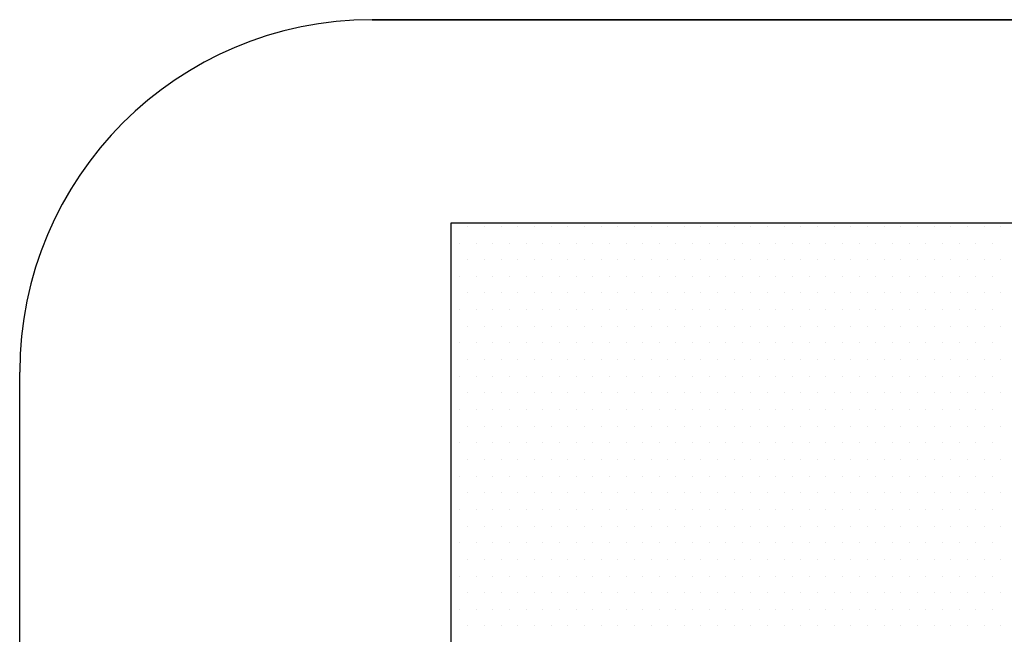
# Model space of a CAD drawing. Extents: x -71 to 52, y -13 to 68.
# Tile 52 of 81: x 32.235 to 32.403, y 50.306 to 50.411. Entities that reach past the tile are written whole.
import ezdxf

# ---------------------------------------------------------------- set-up
doc = ezdxf.new("R2010")
doc.units = 0
doc.header["$LTSCALE"] = 1.21
doc.header["$MEASUREMENT"] = 0
doc.layers.get('0').update_dxf_attribs({"linetype": 'CONTINUOUS'})
doc.layers.add('DIECUT', color=161, linetype='CONTINUOUS')
doc.layers.add('parker', color=40, linetype='CONTINUOUS')

# ---------------------------------------------------------------- blocks, each defined once
blk = doc.blocks.new('*X5')
at = {"color": 0}
for p, q in [((8.94375, 1.4625), (8.94375, 1.4625)), ((8.95312, 1.4625), (8.95312, 1.4625)), ((8.9625, 1.4625), (8.9625, 1.4625)), ((8.97188, 1.4625), (8.97188, 1.4625)), ((8.98125, 1.4625), (8.98125, 1.4625)), ((8.99063, 1.4625), (8.99063, 1.4625)), ((9, 1.4625), (9, 1.4625)), ((9.00938, 1.4625), (9.00938, 1.4625)), ((9.01875, 1.4625), (9.01875, 1.4625)), ((9.02813, 1.4625), (9.02813, 1.4625)), ((9.0375, 1.4625), (9.0375, 1.4625)), ((9.04688, 1.4625), (9.04688, 1.4625)), ((9.05625, 1.4625), (9.05625, 1.4625)), ((9.06563, 1.4625), (9.06563, 1.4625)), ((9.075, 1.4625), (9.075, 1.4625)), ((9.08438, 1.4625), (9.08438, 1.4625)), ((9.09375, 1.4625), (9.09375, 1.4625)), ((9.10313, 1.4625), (9.10313, 1.4625)), ((9.1125, 1.4625), (9.1125, 1.4625)), ((9.12188, 1.4625), (9.12188, 1.4625)), ((9.13125, 1.4625), (9.13125, 1.4625)), ((9.14063, 1.4625), (9.14063, 1.4625)), ((9.15, 1.4625), (9.15, 1.4625)), ((9.15938, 1.4625), (9.15938, 1.4625)), ((9.16875, 1.4625), (9.16875, 1.4625)), ((9.17813, 1.4625), (9.17813, 1.4625)), ((9.1875, 1.4625), (9.1875, 1.4625)), ((9.19688, 1.4625), (9.19688, 1.4625)), ((9.20625, 1.4625), (9.20625, 1.4625)), ((9.21563, 1.4625), (9.21563, 1.4625)), ((9.225, 1.4625), (9.225, 1.4625)), ((9.23438, 1.4625), (9.23438, 1.4625)), ((9.24375, 1.4625), (9.24375, 1.4625)), ((9.25313, 1.4625), (9.25313, 1.4625)), ((8.94844, 1.45312), (8.94844, 1.45312)), ((8.95781, 1.45312), (8.95781, 1.45312)), ((8.96719, 1.45312), (8.96719, 1.45312)), ((8.97656, 1.45312), (8.97656, 1.45312)), ((8.98594, 1.45312), (8.98594, 1.45312)), ((8.99531, 1.45312), (8.99531, 1.45312)), ((9.00469, 1.45312), (9.00469, 1.45312)), ((9.01406, 1.45312), (9.01406, 1.45312)), ((9.02344, 1.45312), (9.02344, 1.45312)), ((9.03281, 1.45312), (9.03281, 1.45312)), ((9.04219, 1.45312), (9.04219, 1.45312)), ((9.05156, 1.45312), (9.05156, 1.45312)), ((9.06094, 1.45312), (9.06094, 1.45312)), ((9.07031, 1.45312), (9.07031, 1.45312)), ((9.07969, 1.45312), (9.07969, 1.45312)), ((9.08906, 1.45312), (9.08906, 1.45312)), ((9.09844, 1.45312), (9.09844, 1.45312)), ((9.10781, 1.45312), (9.10781, 1.45312)), ((9.11719, 1.45312), (9.11719, 1.45312)), ((9.12656, 1.45312), (9.12656, 1.45312)), ((9.13594, 1.45312), (9.13594, 1.45312)), ((9.14531, 1.45312), (9.14531, 1.45312)), ((9.15469, 1.45312), (9.15469, 1.45312)), ((9.16406, 1.45312), (9.16406, 1.45312)), ((9.17344, 1.45312), (9.17344, 1.45312)), ((9.18281, 1.45312), (9.18281, 1.45312)), ((9.19219, 1.45312), (9.19219, 1.45312)), ((9.20156, 1.45312), (9.20156, 1.45312)), ((9.21094, 1.45312), (9.21094, 1.45312)), ((9.22031, 1.45312), (9.22031, 1.45312)), ((9.22969, 1.45312), (9.22969, 1.45312)), ((9.23906, 1.45312), (9.23906, 1.45312)), ((9.24844, 1.45312), (9.24844, 1.45312)), ((8.94375, 1.44375), (8.94375, 1.44375)), ((8.95312, 1.44375), (8.95312, 1.44375)), ((8.9625, 1.44375), (8.9625, 1.44375)), ((8.97188, 1.44375), (8.97188, 1.44375)), ((8.98125, 1.44375), (8.98125, 1.44375)), ((8.99063, 1.44375), (8.99063, 1.44375)), ((9, 1.44375), (9, 1.44375)), ((9.00938, 1.44375), (9.00938, 1.44375)), ((9.01875, 1.44375), (9.01875, 1.44375)), ((9.02813, 1.44375), (9.02813, 1.44375)), ((9.0375, 1.44375), (9.0375, 1.44375)), ((9.04688, 1.44375), (9.04688, 1.44375)), ((9.05625, 1.44375), (9.05625, 1.44375)), ((9.06563, 1.44375), (9.06563, 1.44375)), ((9.075, 1.44375), (9.075, 1.44375)), ((9.08438, 1.44375), (9.08438, 1.44375)), ((9.09375, 1.44375), (9.09375, 1.44375)), ((9.10313, 1.44375), (9.10313, 1.44375)), ((9.1125, 1.44375), (9.1125, 1.44375)), ((9.12188, 1.44375), (9.12188, 1.44375)), ((9.13125, 1.44375), (9.13125, 1.44375)), ((9.14063, 1.44375), (9.14063, 1.44375)), ((9.15, 1.44375), (9.15, 1.44375)), ((9.15938, 1.44375), (9.15938, 1.44375)), ((9.16875, 1.44375), (9.16875, 1.44375)), ((9.17813, 1.44375), (9.17813, 1.44375)), ((9.1875, 1.44375), (9.1875, 1.44375)), ((9.19688, 1.44375), (9.19688, 1.44375)), ((9.20625, 1.44375), (9.20625, 1.44375)), ((9.21563, 1.44375), (9.21563, 1.44375)), ((9.225, 1.44375), (9.225, 1.44375)), ((9.23438, 1.44375), (9.23438, 1.44375)), ((9.24375, 1.44375), (9.24375, 1.44375)), ((9.25313, 1.44375), (9.25313, 1.44375)), ((8.94844, 1.43437), (8.94844, 1.43437)), ((8.95781, 1.43437), (8.95781, 1.43437)), ((8.96719, 1.43437), (8.96719, 1.43437)), ((8.97656, 1.43437), (8.97656, 1.43437)), ((8.98594, 1.43437), (8.98594, 1.43437)), ((8.99531, 1.43437), (8.99531, 1.43437)), ((9.00469, 1.43437), (9.00469, 1.43437)), ((9.01406, 1.43437), (9.01406, 1.43437)), ((9.02344, 1.43437), (9.02344, 1.43437)), ((9.03281, 1.43437), (9.03281, 1.43437)), ((9.04219, 1.43437), (9.04219, 1.43437)), ((9.05156, 1.43437), (9.05156, 1.43437)), ((9.06094, 1.43437), (9.06094, 1.43437)), ((9.07031, 1.43437), (9.07031, 1.43437)), ((9.07969, 1.43437), (9.07969, 1.43437)), ((9.08906, 1.43437), (9.08906, 1.43437)), ((9.09844, 1.43437), (9.09844, 1.43437)), ((9.10781, 1.43437), (9.10781, 1.43437)), ((9.11719, 1.43437), (9.11719, 1.43437)), ((9.12656, 1.43437), (9.12656, 1.43437)), ((9.13594, 1.43437), (9.13594, 1.43437)), ((9.14531, 1.43437), (9.14531, 1.43437)), ((9.15469, 1.43437), (9.15469, 1.43437)), ((9.16406, 1.43437), (9.16406, 1.43437)), ((9.17344, 1.43437), (9.17344, 1.43437)), ((9.18281, 1.43437), (9.18281, 1.43437)), ((9.19219, 1.43437), (9.19219, 1.43437)), ((9.20156, 1.43437), (9.20156, 1.43437)), ((9.21094, 1.43437), (9.21094, 1.43437)), ((9.22031, 1.43437), (9.22031, 1.43437)), ((9.22969, 1.43437), (9.22969, 1.43437)), ((9.23906, 1.43437), (9.23906, 1.43437)), ((9.24844, 1.43437), (9.24844, 1.43437)), ((8.94375, 1.425), (8.94375, 1.425)), ((8.95312, 1.425), (8.95312, 1.425)), ((8.9625, 1.425), (8.9625, 1.425)), ((8.97188, 1.425), (8.97188, 1.425)), ((8.98125, 1.425), (8.98125, 1.425)), ((8.99063, 1.425), (8.99063, 1.425)), ((9, 1.425), (9, 1.425)), ((9.00938, 1.425), (9.00938, 1.425)), ((9.01875, 1.425), (9.01875, 1.425)), ((9.02813, 1.425), (9.02813, 1.425)), ((9.0375, 1.425), (9.0375, 1.425)), ((9.04688, 1.425), (9.04688, 1.425)), ((9.05625, 1.425), (9.05625, 1.425)), ((9.06563, 1.425), (9.06563, 1.425)), ((9.075, 1.425), (9.075, 1.425)), ((9.08438, 1.425), (9.08438, 1.425)), ((9.09375, 1.425), (9.09375, 1.425)), ((9.10313, 1.425), (9.10313, 1.425)), ((9.1125, 1.425), (9.1125, 1.425)), ((9.12188, 1.425), (9.12188, 1.425)), ((9.13125, 1.425), (9.13125, 1.425)), ((9.14063, 1.425), (9.14063, 1.425)), ((9.15, 1.425), (9.15, 1.425)), ((9.15938, 1.425), (9.15938, 1.425)), ((9.16875, 1.425), (9.16875, 1.425)), ((9.17813, 1.425), (9.17813, 1.425)), ((9.1875, 1.425), (9.1875, 1.425)), ((9.19688, 1.425), (9.19688, 1.425)), ((9.20625, 1.425), (9.20625, 1.425)), ((9.21563, 1.425), (9.21563, 1.425)), ((9.225, 1.425), (9.225, 1.425)), ((9.23438, 1.425), (9.23438, 1.425)), ((9.24375, 1.425), (9.24375, 1.425)), ((9.25313, 1.425), (9.25313, 1.425)), ((8.94844, 1.41562), (8.94844, 1.41562)), ((8.95781, 1.41562), (8.95781, 1.41562)), ((8.96719, 1.41562), (8.96719, 1.41562)), ((8.97656, 1.41562), (8.97656, 1.41562)), ((8.98594, 1.41562), (8.98594, 1.41562)), ((8.99531, 1.41562), (8.99531, 1.41562)), ((9.00469, 1.41562), (9.00469, 1.41562)), ((9.01406, 1.41562), (9.01406, 1.41562)), ((9.02344, 1.41562), (9.02344, 1.41562)), ((9.03281, 1.41562), (9.03281, 1.41562)), ((9.04219, 1.41562), (9.04219, 1.41562)), ((9.05156, 1.41562), (9.05156, 1.41562)), ((9.06094, 1.41562), (9.06094, 1.41562)), ((9.07031, 1.41562), (9.07031, 1.41562)), ((9.07969, 1.41562), (9.07969, 1.41562)), ((9.08906, 1.41562), (9.08906, 1.41562)), ((9.09844, 1.41562), (9.09844, 1.41562)), ((9.10781, 1.41562), (9.10781, 1.41562)), ((9.11719, 1.41562), (9.11719, 1.41562)), ((9.12656, 1.41562), (9.12656, 1.41562)), ((9.13594, 1.41562), (9.13594, 1.41562)), ((9.14531, 1.41562), (9.14531, 1.41562)), ((9.15469, 1.41562), (9.15469, 1.41562)), ((9.16406, 1.41562), (9.16406, 1.41562)), ((9.17344, 1.41562), (9.17344, 1.41562)), ((9.18281, 1.41562), (9.18281, 1.41562)), ((9.19219, 1.41562), (9.19219, 1.41562)), ((9.20156, 1.41562), (9.20156, 1.41562)), ((9.21094, 1.41562), (9.21094, 1.41562)), ((9.22031, 1.41562), (9.22031, 1.41562)), ((9.22969, 1.41562), (9.22969, 1.41562)), ((9.23906, 1.41562), (9.23906, 1.41562)), ((9.24844, 1.41562), (9.24844, 1.41562)), ((8.94375, 1.40625), (8.94375, 1.40625)), ((8.95312, 1.40625), (8.95312, 1.40625)), ((8.9625, 1.40625), (8.9625, 1.40625)), ((8.97188, 1.40625), (8.97188, 1.40625)), ((8.98125, 1.40625), (8.98125, 1.40625)), ((8.99063, 1.40625), (8.99063, 1.40625)), ((9, 1.40625), (9, 1.40625)), ((9.00938, 1.40625), (9.00938, 1.40625)), ((9.01875, 1.40625), (9.01875, 1.40625)), ((9.02813, 1.40625), (9.02813, 1.40625)), ((9.0375, 1.40625), (9.0375, 1.40625)), ((9.04688, 1.40625), (9.04688, 1.40625)), ((9.05625, 1.40625), (9.05625, 1.40625)), ((9.06563, 1.40625), (9.06563, 1.40625)), ((9.075, 1.40625), (9.075, 1.40625)), ((9.08438, 1.40625), (9.08438, 1.40625)), ((9.09375, 1.40625), (9.09375, 1.40625)), ((9.10313, 1.40625), (9.10313, 1.40625)), ((9.1125, 1.40625), (9.1125, 1.40625)), ((9.12188, 1.40625), (9.12188, 1.40625)), ((9.13125, 1.40625), (9.13125, 1.40625)), ((9.14063, 1.40625), (9.14063, 1.40625)), ((9.15, 1.40625), (9.15, 1.40625)), ((9.15938, 1.40625), (9.15938, 1.40625)), ((9.16875, 1.40625), (9.16875, 1.40625)), ((9.17813, 1.40625), (9.17813, 1.40625)), ((9.1875, 1.40625), (9.1875, 1.40625)), ((9.19688, 1.40625), (9.19688, 1.40625)), ((9.20625, 1.40625), (9.20625, 1.40625)), ((9.21563, 1.40625), (9.21563, 1.40625)), ((9.225, 1.40625), (9.225, 1.40625)), ((9.23438, 1.40625), (9.23438, 1.40625)), ((9.24375, 1.40625), (9.24375, 1.40625)), ((9.25313, 1.40625), (9.25313, 1.40625)), ((8.94844, 1.39687), (8.94844, 1.39687)), ((8.95781, 1.39687), (8.95781, 1.39687)), ((8.96719, 1.39687), (8.96719, 1.39687)), ((8.97656, 1.39687), (8.97656, 1.39687)), ((8.98594, 1.39687), (8.98594, 1.39687)), ((8.99531, 1.39687), (8.99531, 1.39687)), ((9.00469, 1.39687), (9.00469, 1.39687)), ((9.01406, 1.39687), (9.01406, 1.39687)), ((9.02344, 1.39687), (9.02344, 1.39687)), ((9.03281, 1.39687), (9.03281, 1.39687)), ((9.04219, 1.39687), (9.04219, 1.39687)), ((9.05156, 1.39687), (9.05156, 1.39687)), ((9.06094, 1.39687), (9.06094, 1.39687)), ((9.07031, 1.39687), (9.07031, 1.39687)), ((9.07969, 1.39687), (9.07969, 1.39687)), ((9.08906, 1.39687), (9.08906, 1.39687)), ((9.09844, 1.39687), (9.09844, 1.39687)), ((9.10781, 1.39687), (9.10781, 1.39687)), ((9.11719, 1.39687), (9.11719, 1.39687)), ((9.12656, 1.39687), (9.12656, 1.39687)), ((9.13594, 1.39687), (9.13594, 1.39687)), ((9.14531, 1.39687), (9.14531, 1.39687)), ((9.15469, 1.39687), (9.15469, 1.39687)), ((9.16406, 1.39687), (9.16406, 1.39687)), ((9.17344, 1.39687), (9.17344, 1.39687)), ((9.18281, 1.39687), (9.18281, 1.39687)), ((9.19219, 1.39687), (9.19219, 1.39687)), ((9.20156, 1.39687), (9.20156, 1.39687)), ((9.21094, 1.39687), (9.21094, 1.39687)), ((9.22031, 1.39687), (9.22031, 1.39687)), ((9.22969, 1.39687), (9.22969, 1.39687)), ((9.23906, 1.39687), (9.23906, 1.39687)), ((9.24844, 1.39687), (9.24844, 1.39687)), ((8.94375, 1.3875), (8.94375, 1.3875)), ((8.95312, 1.3875), (8.95312, 1.3875)), ((8.9625, 1.3875), (8.9625, 1.3875)), ((8.97188, 1.3875), (8.97188, 1.3875)), ((8.98125, 1.3875), (8.98125, 1.3875)), ((8.99063, 1.3875), (8.99063, 1.3875)), ((9, 1.3875), (9, 1.3875)), ((9.00938, 1.3875), (9.00938, 1.3875)), ((9.01875, 1.3875), (9.01875, 1.3875)), ((9.02813, 1.3875), (9.02813, 1.3875)), ((9.0375, 1.3875), (9.0375, 1.3875)), ((9.04688, 1.3875), (9.04688, 1.3875)), ((9.05625, 1.3875), (9.05625, 1.3875)), ((9.06563, 1.3875), (9.06563, 1.3875)), ((9.075, 1.3875), (9.075, 1.3875)), ((9.08438, 1.3875), (9.08438, 1.3875)), ((9.09375, 1.3875), (9.09375, 1.3875)), ((9.10313, 1.3875), (9.10313, 1.3875)), ((9.1125, 1.3875), (9.1125, 1.3875)), ((9.12188, 1.3875), (9.12188, 1.3875)), ((9.13125, 1.3875), (9.13125, 1.3875)), ((9.14063, 1.3875), (9.14063, 1.3875)), ((9.15, 1.3875), (9.15, 1.3875)), ((9.15938, 1.3875), (9.15938, 1.3875)), ((9.16875, 1.3875), (9.16875, 1.3875)), ((9.17813, 1.3875), (9.17813, 1.3875)), ((9.1875, 1.3875), (9.1875, 1.3875)), ((9.19688, 1.3875), (9.19688, 1.3875)), ((9.20625, 1.3875), (9.20625, 1.3875)), ((9.21563, 1.3875), (9.21563, 1.3875)), ((9.225, 1.3875), (9.225, 1.3875)), ((9.23438, 1.3875), (9.23438, 1.3875)), ((9.24375, 1.3875), (9.24375, 1.3875)), ((9.25313, 1.3875), (9.25313, 1.3875)), ((8.94844, 1.37813), (8.94844, 1.37813)), ((8.95781, 1.37813), (8.95781, 1.37813)), ((8.96719, 1.37813), (8.96719, 1.37813)), ((8.97656, 1.37813), (8.97656, 1.37813)), ((8.98594, 1.37813), (8.98594, 1.37813)), ((8.99531, 1.37813), (8.99531, 1.37813)), ((9.00469, 1.37813), (9.00469, 1.37813)), ((9.01406, 1.37813), (9.01406, 1.37813)), ((9.02344, 1.37813), (9.02344, 1.37813)), ((9.03281, 1.37813), (9.03281, 1.37813)), ((9.04219, 1.37813), (9.04219, 1.37813)), ((9.05156, 1.37813), (9.05156, 1.37813)), ((9.06094, 1.37813), (9.06094, 1.37813)), ((9.07031, 1.37813), (9.07031, 1.37813)), ((9.07969, 1.37813), (9.07969, 1.37813)), ((9.08906, 1.37813), (9.08906, 1.37813)), ((9.09844, 1.37813), (9.09844, 1.37813)), ((9.10781, 1.37813), (9.10781, 1.37813)), ((9.11719, 1.37813), (9.11719, 1.37813)), ((9.12656, 1.37813), (9.12656, 1.37813)), ((9.13594, 1.37813), (9.13594, 1.37813)), ((9.14531, 1.37813), (9.14531, 1.37813)), ((9.15469, 1.37813), (9.15469, 1.37813)), ((9.16406, 1.37813), (9.16406, 1.37813)), ((9.17344, 1.37813), (9.17344, 1.37813)), ((9.18281, 1.37813), (9.18281, 1.37813)), ((9.19219, 1.37813), (9.19219, 1.37813)), ((9.20156, 1.37813), (9.20156, 1.37813)), ((9.21094, 1.37813), (9.21094, 1.37813)), ((9.22031, 1.37813), (9.22031, 1.37813)), ((9.22969, 1.37813), (9.22969, 1.37813)), ((9.23906, 1.37813), (9.23906, 1.37813)), ((9.24844, 1.37813), (9.24844, 1.37813)), ((8.94375, 1.36875), (8.94375, 1.36875)), ((8.95312, 1.36875), (8.95312, 1.36875)), ((8.9625, 1.36875), (8.9625, 1.36875)), ((8.97188, 1.36875), (8.97188, 1.36875)), ((8.98125, 1.36875), (8.98125, 1.36875)), ((8.99063, 1.36875), (8.99063, 1.36875)), ((9, 1.36875), (9, 1.36875)), ((9.00938, 1.36875), (9.00938, 1.36875)), ((9.01875, 1.36875), (9.01875, 1.36875)), ((9.02813, 1.36875), (9.02813, 1.36875)), ((9.0375, 1.36875), (9.0375, 1.36875)), ((9.04688, 1.36875), (9.04688, 1.36875)), ((9.05625, 1.36875), (9.05625, 1.36875)), ((9.06563, 1.36875), (9.06563, 1.36875)), ((9.075, 1.36875), (9.075, 1.36875)), ((9.08438, 1.36875), (9.08438, 1.36875)), ((9.09375, 1.36875), (9.09375, 1.36875)), ((9.10313, 1.36875), (9.10313, 1.36875)), ((9.1125, 1.36875), (9.1125, 1.36875)), ((9.12188, 1.36875), (9.12188, 1.36875)), ((9.13125, 1.36875), (9.13125, 1.36875)), ((9.14063, 1.36875), (9.14063, 1.36875)), ((9.15, 1.36875), (9.15, 1.36875)), ((9.15938, 1.36875), (9.15938, 1.36875)), ((9.16875, 1.36875), (9.16875, 1.36875)), ((9.17813, 1.36875), (9.17813, 1.36875)), ((9.1875, 1.36875), (9.1875, 1.36875)), ((9.19688, 1.36875), (9.19688, 1.36875)), ((9.20625, 1.36875), (9.20625, 1.36875)), ((9.21563, 1.36875), (9.21563, 1.36875)), ((9.225, 1.36875), (9.225, 1.36875)), ((9.23438, 1.36875), (9.23438, 1.36875)), ((9.24375, 1.36875), (9.24375, 1.36875)), ((9.25313, 1.36875), (9.25313, 1.36875)), ((8.94844, 1.35938), (8.94844, 1.35938)), ((8.95781, 1.35938), (8.95781, 1.35938)), ((8.96719, 1.35938), (8.96719, 1.35938)), ((8.97656, 1.35938), (8.97656, 1.35938)), ((8.98594, 1.35938), (8.98594, 1.35938)), ((8.99531, 1.35938), (8.99531, 1.35938)), ((9.00469, 1.35938), (9.00469, 1.35938)), ((9.01406, 1.35938), (9.01406, 1.35938)), ((9.02344, 1.35938), (9.02344, 1.35938)), ((9.03281, 1.35938), (9.03281, 1.35938)), ((9.04219, 1.35938), (9.04219, 1.35938)), ((9.05156, 1.35938), (9.05156, 1.35938)), ((9.06094, 1.35938), (9.06094, 1.35938)), ((9.07031, 1.35938), (9.07031, 1.35938)), ((9.07969, 1.35938), (9.07969, 1.35938)), ((9.08906, 1.35938), (9.08906, 1.35938)), ((9.09844, 1.35938), (9.09844, 1.35938)), ((9.10781, 1.35938), (9.10781, 1.35938)), ((9.11719, 1.35938), (9.11719, 1.35938)), ((9.12656, 1.35938), (9.12656, 1.35938)), ((9.13594, 1.35938), (9.13594, 1.35938)), ((9.14531, 1.35938), (9.14531, 1.35938)), ((9.15469, 1.35938), (9.15469, 1.35938)), ((9.16406, 1.35938), (9.16406, 1.35938)), ((9.17344, 1.35938), (9.17344, 1.35938)), ((9.18281, 1.35938), (9.18281, 1.35938)), ((9.19219, 1.35938), (9.19219, 1.35938)), ((9.20156, 1.35938), (9.20156, 1.35938)), ((9.21094, 1.35938), (9.21094, 1.35938)), ((9.22031, 1.35938), (9.22031, 1.35938)), ((9.22969, 1.35938), (9.22969, 1.35938)), ((9.23906, 1.35938), (9.23906, 1.35938)), ((9.24844, 1.35938), (9.24844, 1.35938)), ((8.94375, 1.35), (8.94375, 1.35)), ((8.95312, 1.35), (8.95312, 1.35)), ((8.9625, 1.35), (8.9625, 1.35)), ((8.97188, 1.35), (8.97188, 1.35)), ((8.98125, 1.35), (8.98125, 1.35)), ((8.99063, 1.35), (8.99063, 1.35)), ((9, 1.35), (9, 1.35)), ((9.00938, 1.35), (9.00938, 1.35)), ((9.01875, 1.35), (9.01875, 1.35)), ((9.02813, 1.35), (9.02813, 1.35)), ((9.0375, 1.35), (9.0375, 1.35)), ((9.04688, 1.35), (9.04688, 1.35)), ((9.05625, 1.35), (9.05625, 1.35)), ((9.06563, 1.35), (9.06563, 1.35)), ((9.075, 1.35), (9.075, 1.35)), ((9.08438, 1.35), (9.08438, 1.35)), ((9.09375, 1.35), (9.09375, 1.35)), ((9.10313, 1.35), (9.10313, 1.35)), ((9.1125, 1.35), (9.1125, 1.35)), ((9.12188, 1.35), (9.12188, 1.35)), ((9.13125, 1.35), (9.13125, 1.35)), ((9.14063, 1.35), (9.14063, 1.35)), ((9.15, 1.35), (9.15, 1.35)), ((9.15938, 1.35), (9.15938, 1.35)), ((9.16875, 1.35), (9.16875, 1.35)), ((9.17813, 1.35), (9.17813, 1.35)), ((9.1875, 1.35), (9.1875, 1.35)), ((9.19688, 1.35), (9.19688, 1.35)), ((9.20625, 1.35), (9.20625, 1.35)), ((9.21563, 1.35), (9.21563, 1.35)), ((9.225, 1.35), (9.225, 1.35)), ((9.23438, 1.35), (9.23438, 1.35)), ((9.24375, 1.35), (9.24375, 1.35)), ((9.25313, 1.35), (9.25313, 1.35)), ((8.94844, 1.34062), (8.94844, 1.34062)), ((8.95781, 1.34062), (8.95781, 1.34062)), ((8.96719, 1.34062), (8.96719, 1.34062)), ((8.97656, 1.34062), (8.97656, 1.34062)), ((8.98594, 1.34062), (8.98594, 1.34062)), ((8.99531, 1.34062), (8.99531, 1.34062)), ((9.00469, 1.34062), (9.00469, 1.34062)), ((9.01406, 1.34062), (9.01406, 1.34062)), ((9.02344, 1.34062), (9.02344, 1.34062)), ((9.03281, 1.34062), (9.03281, 1.34062)), ((9.04219, 1.34062), (9.04219, 1.34062)), ((9.05156, 1.34062), (9.05156, 1.34062)), ((9.06094, 1.34062), (9.06094, 1.34062)), ((9.07031, 1.34062), (9.07031, 1.34062)), ((9.07969, 1.34062), (9.07969, 1.34062)), ((9.08906, 1.34062), (9.08906, 1.34062)), ((9.09844, 1.34062), (9.09844, 1.34062)), ((9.10781, 1.34062), (9.10781, 1.34062)), ((9.11719, 1.34062), (9.11719, 1.34062)), ((9.12656, 1.34062), (9.12656, 1.34062)), ((9.13594, 1.34062), (9.13594, 1.34062)), ((9.14531, 1.34062), (9.14531, 1.34062)), ((9.15469, 1.34062), (9.15469, 1.34062)), ((9.16406, 1.34062), (9.16406, 1.34062)), ((9.17344, 1.34062), (9.17344, 1.34062)), ((9.18281, 1.34062), (9.18281, 1.34062)), ((9.19219, 1.34062), (9.19219, 1.34062)), ((9.20156, 1.34062), (9.20156, 1.34062)), ((9.21094, 1.34062), (9.21094, 1.34062)), ((9.22031, 1.34062), (9.22031, 1.34062)), ((9.22969, 1.34062), (9.22969, 1.34062)), ((9.23906, 1.34062), (9.23906, 1.34062)), ((9.24844, 1.34062), (9.24844, 1.34062)), ((8.94375, 1.33125), (8.94375, 1.33125)), ((8.95312, 1.33125), (8.95312, 1.33125)), ((8.9625, 1.33125), (8.9625, 1.33125)), ((8.97188, 1.33125), (8.97188, 1.33125)), ((8.98125, 1.33125), (8.98125, 1.33125)), ((8.99063, 1.33125), (8.99063, 1.33125)), ((9, 1.33125), (9, 1.33125)), ((9.00938, 1.33125), (9.00938, 1.33125)), ((9.01875, 1.33125), (9.01875, 1.33125)), ((9.02813, 1.33125), (9.02813, 1.33125)), ((9.0375, 1.33125), (9.0375, 1.33125)), ((9.04688, 1.33125), (9.04688, 1.33125)), ((9.05625, 1.33125), (9.05625, 1.33125)), ((9.06563, 1.33125), (9.06563, 1.33125)), ((9.075, 1.33125), (9.075, 1.33125)), ((9.08438, 1.33125), (9.08438, 1.33125)), ((9.09375, 1.33125), (9.09375, 1.33125)), ((9.10313, 1.33125), (9.10313, 1.33125)), ((9.1125, 1.33125), (9.1125, 1.33125)), ((9.12188, 1.33125), (9.12188, 1.33125)), ((9.13125, 1.33125), (9.13125, 1.33125)), ((9.14063, 1.33125), (9.14063, 1.33125)), ((9.15, 1.33125), (9.15, 1.33125)), ((9.15938, 1.33125), (9.15938, 1.33125)), ((9.16875, 1.33125), (9.16875, 1.33125)), ((9.17813, 1.33125), (9.17813, 1.33125)), ((9.1875, 1.33125), (9.1875, 1.33125)), ((9.19688, 1.33125), (9.19688, 1.33125)), ((9.20625, 1.33125), (9.20625, 1.33125)), ((9.21563, 1.33125), (9.21563, 1.33125)), ((9.225, 1.33125), (9.225, 1.33125)), ((9.23438, 1.33125), (9.23438, 1.33125)), ((9.24375, 1.33125), (9.24375, 1.33125)), ((9.25313, 1.33125), (9.25313, 1.33125)), ((8.94844, 1.32187), (8.94844, 1.32187)), ((8.95781, 1.32187), (8.95781, 1.32187)), ((8.96719, 1.32187), (8.96719, 1.32187)), ((8.97656, 1.32187), (8.97656, 1.32187)), ((8.98594, 1.32187), (8.98594, 1.32187)), ((8.99531, 1.32187), (8.99531, 1.32187)), ((9.00469, 1.32187), (9.00469, 1.32187)), ((9.01406, 1.32187), (9.01406, 1.32187)), ((9.02344, 1.32187), (9.02344, 1.32187)), ((9.03281, 1.32187), (9.03281, 1.32187)), ((9.04219, 1.32187), (9.04219, 1.32187)), ((9.05156, 1.32187), (9.05156, 1.32187)), ((9.06094, 1.32187), (9.06094, 1.32187)), ((9.07031, 1.32187), (9.07031, 1.32187)), ((9.07969, 1.32187), (9.07969, 1.32187)), ((9.08906, 1.32187), (9.08906, 1.32187)), ((9.09844, 1.32187), (9.09844, 1.32187)), ((9.10781, 1.32187), (9.10781, 1.32187)), ((9.11719, 1.32187), (9.11719, 1.32187)), ((9.12656, 1.32187), (9.12656, 1.32187)), ((9.13594, 1.32187), (9.13594, 1.32187)), ((9.14531, 1.32187), (9.14531, 1.32187)), ((9.15469, 1.32187), (9.15469, 1.32187)), ((9.16406, 1.32187), (9.16406, 1.32187)), ((9.17344, 1.32187), (9.17344, 1.32187)), ((9.18281, 1.32187), (9.18281, 1.32187)), ((9.19219, 1.32187), (9.19219, 1.32187)), ((9.20156, 1.32187), (9.20156, 1.32187)), ((9.21094, 1.32187), (9.21094, 1.32187)), ((9.22031, 1.32187), (9.22031, 1.32187)), ((9.22969, 1.32187), (9.22969, 1.32187)), ((9.23906, 1.32187), (9.23906, 1.32187)), ((9.24844, 1.32187), (9.24844, 1.32187)), ((8.94375, 1.3125), (8.94375, 1.3125)), ((8.95312, 1.3125), (8.95312, 1.3125)), ((8.9625, 1.3125), (8.9625, 1.3125)), ((8.97188, 1.3125), (8.97188, 1.3125)), ((8.98125, 1.3125), (8.98125, 1.3125)), ((8.99063, 1.3125), (8.99063, 1.3125)), ((9, 1.3125), (9, 1.3125)), ((9.00938, 1.3125), (9.00938, 1.3125)), ((9.01875, 1.3125), (9.01875, 1.3125)), ((9.02813, 1.3125), (9.02813, 1.3125)), ((9.0375, 1.3125), (9.0375, 1.3125)), ((9.04688, 1.3125), (9.04688, 1.3125)), ((9.05625, 1.3125), (9.05625, 1.3125)), ((9.06563, 1.3125), (9.06563, 1.3125)), ((9.075, 1.3125), (9.075, 1.3125)), ((9.08438, 1.3125), (9.08438, 1.3125)), ((9.09375, 1.3125), (9.09375, 1.3125)), ((9.10313, 1.3125), (9.10313, 1.3125)), ((9.1125, 1.3125), (9.1125, 1.3125)), ((9.12188, 1.3125), (9.12188, 1.3125)), ((9.13125, 1.3125), (9.13125, 1.3125)), ((9.14063, 1.3125), (9.14063, 1.3125)), ((9.15, 1.3125), (9.15, 1.3125)), ((9.15938, 1.3125), (9.15938, 1.3125)), ((9.16875, 1.3125), (9.16875, 1.3125)), ((9.17813, 1.3125), (9.17813, 1.3125)), ((9.1875, 1.3125), (9.1875, 1.3125)), ((9.19688, 1.3125), (9.19688, 1.3125)), ((9.20625, 1.3125), (9.20625, 1.3125)), ((9.21563, 1.3125), (9.21563, 1.3125)), ((9.225, 1.3125), (9.225, 1.3125)), ((9.23438, 1.3125), (9.23438, 1.3125)), ((9.24375, 1.3125), (9.24375, 1.3125)), ((9.25313, 1.3125), (9.25313, 1.3125)), ((8.94844, 1.30312), (8.94844, 1.30312)), ((8.95781, 1.30312), (8.95781, 1.30312)), ((8.96719, 1.30312), (8.96719, 1.30312)), ((8.97656, 1.30312), (8.97656, 1.30312)), ((8.98594, 1.30312), (8.98594, 1.30312)), ((8.99531, 1.30312), (8.99531, 1.30312)), ((9.00469, 1.30312), (9.00469, 1.30312)), ((9.01406, 1.30312), (9.01406, 1.30312)), ((9.02344, 1.30312), (9.02344, 1.30312)), ((9.03281, 1.30312), (9.03281, 1.30312)), ((9.04219, 1.30312), (9.04219, 1.30312)), ((9.05156, 1.30312), (9.05156, 1.30312)), ((9.06094, 1.30312), (9.06094, 1.30312)), ((9.07031, 1.30312), (9.07031, 1.30312)), ((9.07969, 1.30312), (9.07969, 1.30312)), ((9.08906, 1.30312), (9.08906, 1.30312)), ((9.09844, 1.30312), (9.09844, 1.30312)), ((9.10781, 1.30312), (9.10781, 1.30312)), ((9.11719, 1.30312), (9.11719, 1.30312)), ((9.12656, 1.30312), (9.12656, 1.30312)), ((9.13594, 1.30312), (9.13594, 1.30312)), ((9.14531, 1.30312), (9.14531, 1.30312)), ((9.15469, 1.30312), (9.15469, 1.30312)), ((9.16406, 1.30312), (9.16406, 1.30312)), ((9.17344, 1.30312), (9.17344, 1.30312)), ((9.18281, 1.30312), (9.18281, 1.30312)), ((9.19219, 1.30312), (9.19219, 1.30312)), ((9.20156, 1.30312), (9.20156, 1.30312)), ((9.21094, 1.30312), (9.21094, 1.30312)), ((9.22031, 1.30312), (9.22031, 1.30312)), ((9.22969, 1.30312), (9.22969, 1.30312)), ((9.23906, 1.30312), (9.23906, 1.30312)), ((9.24844, 1.30312), (9.24844, 1.30312)), ((8.94375, 1.29375), (8.94375, 1.29375)), ((8.95312, 1.29375), (8.95312, 1.29375)), ((8.9625, 1.29375), (8.9625, 1.29375)), ((8.97188, 1.29375), (8.97188, 1.29375)), ((8.98125, 1.29375), (8.98125, 1.29375)), ((8.99063, 1.29375), (8.99063, 1.29375)), ((9, 1.29375), (9, 1.29375)), ((9.00938, 1.29375), (9.00938, 1.29375)), ((9.01875, 1.29375), (9.01875, 1.29375)), ((9.02813, 1.29375), (9.02813, 1.29375)), ((9.0375, 1.29375), (9.0375, 1.29375)), ((9.04688, 1.29375), (9.04688, 1.29375)), ((9.05625, 1.29375), (9.05625, 1.29375)), ((9.06563, 1.29375), (9.06563, 1.29375)), ((9.075, 1.29375), (9.075, 1.29375)), ((9.08438, 1.29375), (9.08438, 1.29375)), ((9.09375, 1.29375), (9.09375, 1.29375)), ((9.10313, 1.29375), (9.10313, 1.29375)), ((9.1125, 1.29375), (9.1125, 1.29375)), ((9.12188, 1.29375), (9.12188, 1.29375)), ((9.13125, 1.29375), (9.13125, 1.29375)), ((9.14063, 1.29375), (9.14063, 1.29375)), ((9.15, 1.29375), (9.15, 1.29375)), ((9.15938, 1.29375), (9.15938, 1.29375)), ((9.16875, 1.29375), (9.16875, 1.29375)), ((9.17813, 1.29375), (9.17813, 1.29375)), ((9.1875, 1.29375), (9.1875, 1.29375)), ((9.19688, 1.29375), (9.19688, 1.29375)), ((9.20625, 1.29375), (9.20625, 1.29375)), ((9.21563, 1.29375), (9.21563, 1.29375)), ((9.225, 1.29375), (9.225, 1.29375)), ((9.23438, 1.29375), (9.23438, 1.29375)), ((9.24375, 1.29375), (9.24375, 1.29375)), ((9.25313, 1.29375), (9.25313, 1.29375)), ((8.94844, 1.28438), (8.94844, 1.28438)), ((8.95781, 1.28438), (8.95781, 1.28438)), ((8.96719, 1.28438), (8.96719, 1.28438)), ((8.97656, 1.28438), (8.97656, 1.28438)), ((8.98594, 1.28438), (8.98594, 1.28438)), ((8.99531, 1.28438), (8.99531, 1.28438)), ((9.00469, 1.28438), (9.00469, 1.28438)), ((9.01406, 1.28438), (9.01406, 1.28438)), ((9.02344, 1.28438), (9.02344, 1.28438)), ((9.03281, 1.28438), (9.03281, 1.28438)), ((9.04219, 1.28438), (9.04219, 1.28438)), ((9.05156, 1.28438), (9.05156, 1.28438)), ((9.06094, 1.28438), (9.06094, 1.28438)), ((9.07031, 1.28438), (9.07031, 1.28438)), ((9.07969, 1.28438), (9.07969, 1.28438)), ((9.08906, 1.28438), (9.08906, 1.28438)), ((9.09844, 1.28438), (9.09844, 1.28438)), ((9.10781, 1.28438), (9.10781, 1.28438)), ((9.11719, 1.28438), (9.11719, 1.28438)), ((9.12656, 1.28438), (9.12656, 1.28438)), ((9.13594, 1.28438), (9.13594, 1.28438)), ((9.14531, 1.28438), (9.14531, 1.28438)), ((9.15469, 1.28438), (9.15469, 1.28438)), ((9.16406, 1.28438), (9.16406, 1.28438)), ((9.17344, 1.28438), (9.17344, 1.28438)), ((9.18281, 1.28438), (9.18281, 1.28438)), ((9.19219, 1.28438), (9.19219, 1.28438)), ((9.20156, 1.28438), (9.20156, 1.28438)), ((9.21094, 1.28438), (9.21094, 1.28438)), ((9.22031, 1.28438), (9.22031, 1.28438)), ((9.22969, 1.28438), (9.22969, 1.28438)), ((9.23906, 1.28438), (9.23906, 1.28438)), ((9.24844, 1.28438), (9.24844, 1.28438)), ((8.94375, 1.275), (8.94375, 1.275)), ((8.95312, 1.275), (8.95312, 1.275)), ((8.9625, 1.275), (8.9625, 1.275)), ((8.97188, 1.275), (8.97188, 1.275)), ((8.98125, 1.275), (8.98125, 1.275)), ((8.99063, 1.275), (8.99063, 1.275)), ((9, 1.275), (9, 1.275)), ((9.00938, 1.275), (9.00938, 1.275)), ((9.01875, 1.275), (9.01875, 1.275)), ((9.02813, 1.275), (9.02813, 1.275)), ((9.0375, 1.275), (9.0375, 1.275)), ((9.04688, 1.275), (9.04688, 1.275)), ((9.05625, 1.275), (9.05625, 1.275)), ((9.06563, 1.275), (9.06563, 1.275)), ((9.075, 1.275), (9.075, 1.275)), ((9.08438, 1.275), (9.08438, 1.275)), ((9.09375, 1.275), (9.09375, 1.275)), ((9.10313, 1.275), (9.10313, 1.275)), ((9.1125, 1.275), (9.1125, 1.275)), ((9.12188, 1.275), (9.12188, 1.275)), ((9.13125, 1.275), (9.13125, 1.275)), ((9.14063, 1.275), (9.14063, 1.275)), ((9.15, 1.275), (9.15, 1.275)), ((9.15938, 1.275), (9.15938, 1.275)), ((9.16875, 1.275), (9.16875, 1.275)), ((9.17813, 1.275), (9.17813, 1.275)), ((9.1875, 1.275), (9.1875, 1.275)), ((9.19688, 1.275), (9.19688, 1.275)), ((9.20625, 1.275), (9.20625, 1.275)), ((9.21563, 1.275), (9.21563, 1.275)), ((9.225, 1.275), (9.225, 1.275)), ((9.23438, 1.275), (9.23438, 1.275)), ((9.24375, 1.275), (9.24375, 1.275)), ((9.25313, 1.275), (9.25313, 1.275)), ((8.94844, 1.26562), (8.94844, 1.26562)), ((8.95781, 1.26562), (8.95781, 1.26562)), ((8.96719, 1.26562), (8.96719, 1.26562)), ((8.97656, 1.26562), (8.97656, 1.26562)), ((8.98594, 1.26562), (8.98594, 1.26562)), ((8.99531, 1.26562), (8.99531, 1.26562)), ((9.00469, 1.26562), (9.00469, 1.26562)), ((9.01406, 1.26562), (9.01406, 1.26562)), ((9.02344, 1.26562), (9.02344, 1.26562)), ((9.03281, 1.26562), (9.03281, 1.26562)), ((9.04219, 1.26562), (9.04219, 1.26562)), ((9.05156, 1.26562), (9.05156, 1.26562)), ((9.06094, 1.26562), (9.06094, 1.26562)), ((9.07031, 1.26562), (9.07031, 1.26562)), ((9.07969, 1.26562), (9.07969, 1.26562)), ((9.08906, 1.26562), (9.08906, 1.26562)), ((9.09844, 1.26562), (9.09844, 1.26562)), ((9.10781, 1.26562), (9.10781, 1.26562)), ((9.11719, 1.26562), (9.11719, 1.26562)), ((9.12656, 1.26562), (9.12656, 1.26562)), ((9.13594, 1.26562), (9.13594, 1.26562)), ((9.14531, 1.26562), (9.14531, 1.26562)), ((9.15469, 1.26562), (9.15469, 1.26562)), ((9.16406, 1.26562), (9.16406, 1.26562)), ((9.17344, 1.26562), (9.17344, 1.26562)), ((9.18281, 1.26562), (9.18281, 1.26562)), ((9.19219, 1.26562), (9.19219, 1.26562)), ((9.20156, 1.26562), (9.20156, 1.26562)), ((9.21094, 1.26562), (9.21094, 1.26562)), ((9.22031, 1.26562), (9.22031, 1.26562)), ((9.22969, 1.26562), (9.22969, 1.26562)), ((9.23906, 1.26562), (9.23906, 1.26562)), ((9.24844, 1.26562), (9.24844, 1.26562)), ((8.94375, 1.25625), (8.94375, 1.25625)), ((8.95312, 1.25625), (8.95312, 1.25625)), ((8.9625, 1.25625), (8.9625, 1.25625)), ((8.97188, 1.25625), (8.97188, 1.25625)), ((8.98125, 1.25625), (8.98125, 1.25625)), ((8.99063, 1.25625), (8.99063, 1.25625)), ((9, 1.25625), (9, 1.25625)), ((9.00938, 1.25625), (9.00938, 1.25625)), ((9.01875, 1.25625), (9.01875, 1.25625)), ((9.02813, 1.25625), (9.02813, 1.25625)), ((9.0375, 1.25625), (9.0375, 1.25625)), ((9.04688, 1.25625), (9.04688, 1.25625)), ((9.05625, 1.25625), (9.05625, 1.25625)), ((9.06563, 1.25625), (9.06563, 1.25625)), ((9.075, 1.25625), (9.075, 1.25625)), ((9.08438, 1.25625), (9.08438, 1.25625)), ((9.09375, 1.25625), (9.09375, 1.25625)), ((9.10313, 1.25625), (9.10313, 1.25625)), ((9.1125, 1.25625), (9.1125, 1.25625)), ((9.12188, 1.25625), (9.12188, 1.25625)), ((9.13125, 1.25625), (9.13125, 1.25625)), ((9.14063, 1.25625), (9.14063, 1.25625)), ((9.15, 1.25625), (9.15, 1.25625)), ((9.15938, 1.25625), (9.15938, 1.25625)), ((9.16875, 1.25625), (9.16875, 1.25625)), ((9.17813, 1.25625), (9.17813, 1.25625)), ((9.1875, 1.25625), (9.1875, 1.25625)), ((9.19688, 1.25625), (9.19688, 1.25625)), ((9.20625, 1.25625), (9.20625, 1.25625)), ((9.21563, 1.25625), (9.21563, 1.25625)), ((9.225, 1.25625), (9.225, 1.25625)), ((9.23438, 1.25625), (9.23438, 1.25625)), ((9.24375, 1.25625), (9.24375, 1.25625)), ((9.25313, 1.25625), (9.25313, 1.25625)), ((8.94844, 1.24687), (8.94844, 1.24687)), ((8.95781, 1.24687), (8.95781, 1.24687)), ((8.96719, 1.24687), (8.96719, 1.24687)), ((8.97656, 1.24687), (8.97656, 1.24687)), ((8.98594, 1.24687), (8.98594, 1.24687)), ((8.99531, 1.24687), (8.99531, 1.24687)), ((9.00469, 1.24687), (9.00469, 1.24687)), ((9.01406, 1.24687), (9.01406, 1.24687)), ((9.02344, 1.24687), (9.02344, 1.24687)), ((9.03281, 1.24687), (9.03281, 1.24687)), ((9.04219, 1.24687), (9.04219, 1.24687)), ((9.05156, 1.24687), (9.05156, 1.24687)), ((9.06094, 1.24687), (9.06094, 1.24687)), ((9.07031, 1.24687), (9.07031, 1.24687)), ((9.07969, 1.24687), (9.07969, 1.24687)), ((9.08906, 1.24687), (9.08906, 1.24687)), ((9.09844, 1.24687), (9.09844, 1.24687)), ((9.10781, 1.24687), (9.10781, 1.24687)), ((9.11719, 1.24687), (9.11719, 1.24687)), ((9.12656, 1.24687), (9.12656, 1.24687)), ((9.13594, 1.24687), (9.13594, 1.24687)), ((9.14531, 1.24687), (9.14531, 1.24687)), ((9.15469, 1.24687), (9.15469, 1.24687)), ((9.16406, 1.24687), (9.16406, 1.24687)), ((9.17344, 1.24687), (9.17344, 1.24687)), ((9.18281, 1.24687), (9.18281, 1.24687)), ((9.19219, 1.24687), (9.19219, 1.24687)), ((9.20156, 1.24687), (9.20156, 1.24687)), ((9.21094, 1.24687), (9.21094, 1.24687)), ((9.22031, 1.24687), (9.22031, 1.24687)), ((9.22969, 1.24687), (9.22969, 1.24687)), ((9.23906, 1.24687), (9.23906, 1.24687)), ((9.24844, 1.24687), (9.24844, 1.24687)), ((8.94375, 1.2375), (8.94375, 1.2375)), ((8.95312, 1.2375), (8.95312, 1.2375)), ((8.9625, 1.2375), (8.9625, 1.2375)), ((8.97188, 1.2375), (8.97188, 1.2375)), ((8.98125, 1.2375), (8.98125, 1.2375)), ((8.99063, 1.2375), (8.99063, 1.2375)), ((9, 1.2375), (9, 1.2375)), ((9.00938, 1.2375), (9.00938, 1.2375)), ((9.01875, 1.2375), (9.01875, 1.2375)), ((9.02813, 1.2375), (9.02813, 1.2375)), ((9.0375, 1.2375), (9.0375, 1.2375)), ((9.04688, 1.2375), (9.04688, 1.2375)), ((9.05625, 1.2375), (9.05625, 1.2375)), ((9.06563, 1.2375), (9.06563, 1.2375)), ((9.075, 1.2375), (9.075, 1.2375)), ((9.08438, 1.2375), (9.08438, 1.2375)), ((9.09375, 1.2375), (9.09375, 1.2375)), ((9.10313, 1.2375), (9.10313, 1.2375)), ((9.1125, 1.2375), (9.1125, 1.2375)), ((9.12188, 1.2375), (9.12188, 1.2375)), ((9.13125, 1.2375), (9.13125, 1.2375)), ((9.14063, 1.2375), (9.14063, 1.2375)), ((9.15, 1.2375), (9.15, 1.2375)), ((9.15938, 1.2375), (9.15938, 1.2375)), ((9.16875, 1.2375), (9.16875, 1.2375)), ((9.17813, 1.2375), (9.17813, 1.2375)), ((9.1875, 1.2375), (9.1875, 1.2375)), ((9.19688, 1.2375), (9.19688, 1.2375)), ((9.20625, 1.2375), (9.20625, 1.2375)), ((9.21563, 1.2375), (9.21563, 1.2375)), ((9.225, 1.2375), (9.225, 1.2375)), ((9.23438, 1.2375), (9.23438, 1.2375)), ((9.24375, 1.2375), (9.24375, 1.2375)), ((9.25313, 1.2375), (9.25313, 1.2375))]:
    blk.add_line(p, q, dxfattribs=at)

msp = doc.modelspace()

# ---------------------------------------------------------------- linework, layer by layer
at = {"layer": 'DIECUT'}
for p, q in [((34.17492, 50.41069), (32.29492, 50.41069)), ((32.29492, 50.41069), (34.17492, 50.41069)), ((32.23492, 49.77069), (32.23492, 50.35069))]:
    msp.add_line(p, q, dxfattribs=at)
msp.add_arc((32.29492, 50.35069), 0.06, 90, 180, dxfattribs=at)
at = {"layer": 'parker'}
msp.add_lwpolyline([(32.30838, 50.37611), (32.76048, 50.37611), (32.76048, 50.20273), (32.30838, 50.20273), (32.30838, 50.27287), (32.44082, 50.27287), (32.44082, 50.29303), (32.30838, 50.29303), (32.30838, 50.37611), (32.30838, 50.37611)], dxfattribs=at)

# ---------------------------------------------------------------- block references
at = {"layer": 'parker', "xscale": 0.3024000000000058, "yscale": 0.3023999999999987, "zscale": 0.3024}
msp.add_blockref('*X5', (29.60381, 49.93323), dxfattribs=at)

doc.saveas('drawing.dxf')
